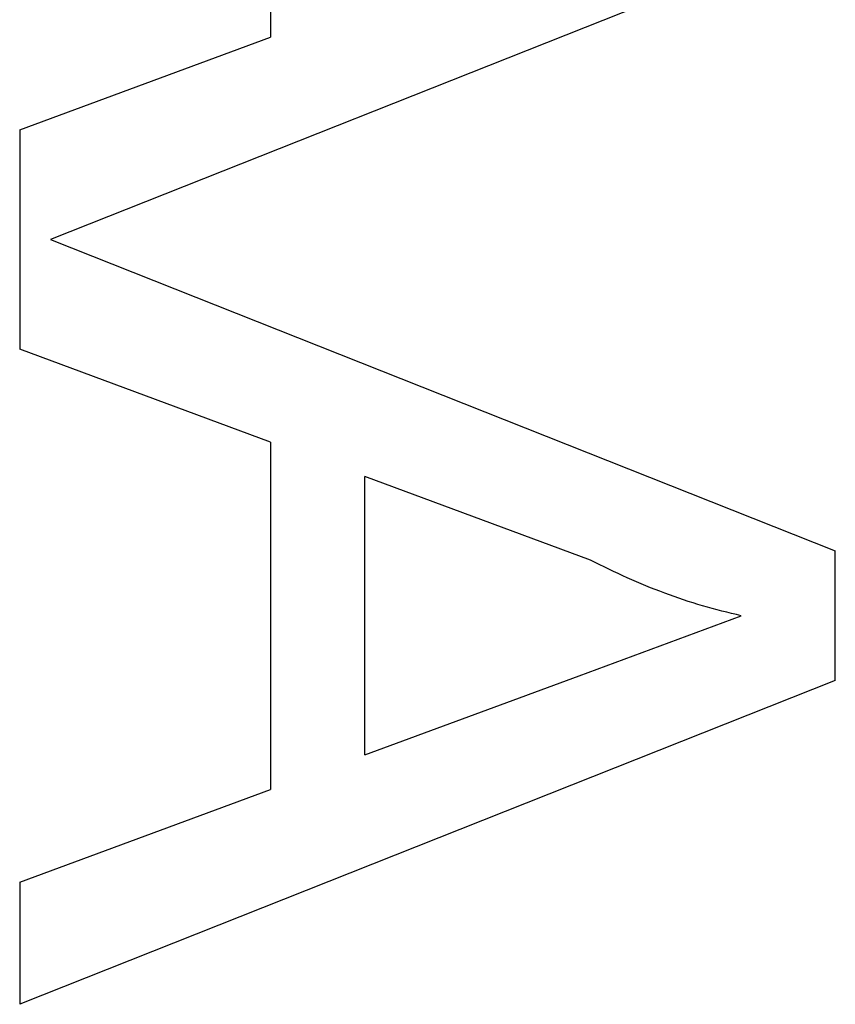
# Model space of a CAD drawing. Header units: millimetres. Extents: x 446.4 to 531.6, y 209.3 to 278.3.
# Tile 30 of 47: x 486.491 to 486.741, y 256.698 to 257. Entities that reach past the tile are written whole.
import ezdxf

# ---------------------------------------------------------------- set-up
doc = ezdxf.new("R2010")
doc.units = ezdxf.units.MM
doc.header["$LTSCALE"] = 30.734
doc.layers.get('0').update_dxf_attribs({"linetype": 'CONTINUOUS'})

msp = doc.modelspace()

# ---------------------------------------------------------------- linework, layer by layer
at = {"linetype": 'Continuous'}
for p, q in [((486.56831, 257.10131), (486.56831, 256.99474)), ((486.74139, 257.02814), (486.50085, 256.93264)), ((486.49139, 256.9663), (486.56831, 256.99474)), ((486.49139, 256.9663), (486.49139, 256.89899)), ((486.50085, 256.93264), (486.74139, 256.83714)), ((486.56831, 256.87054), (486.49139, 256.89899)), ((486.56831, 256.87054), (486.56831, 256.76397)), ((486.59716, 256.77459), (486.59716, 256.85993)), ((486.66637, 256.83433), (486.59716, 256.85993)), ((486.74139, 256.79738), (486.74139, 256.83714)), ((486.66286, 256.79888), (486.71254, 256.81726)), ((486.74139, 256.79738), (486.49139, 256.69812)), ((486.59716, 256.77459), (486.66286, 256.79888)), ((486.49139, 256.73553), (486.56831, 256.76397)), ((486.49139, 256.73553), (486.49139, 256.69812))]:
    msp.add_line(p, q, dxfattribs=at)
msp.add_open_spline([(486.71254, 256.81726), (486.70859, 256.81821), (486.70065, 256.82013), (486.68903, 256.82414), (486.67752, 256.82873), (486.6701, 256.83246), (486.66637, 256.83433)], degree=3, knots=[0, 0, 0, 0, 0.247294, 0.495608, 0.746359, 1, 1, 1, 1], dxfattribs=at)

doc.saveas('drawing.dxf')
